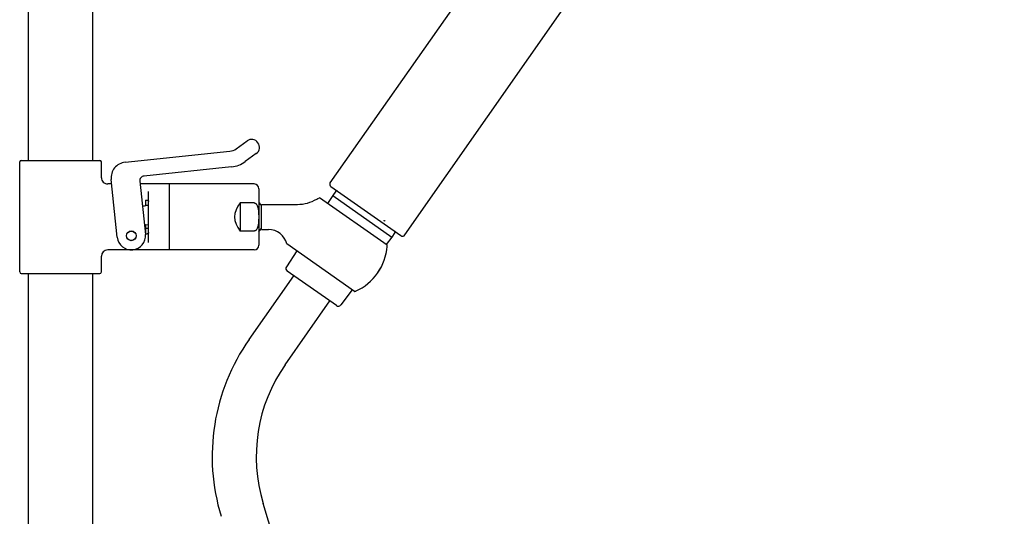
# Model space of a CAD drawing. Header units: millimetres. Extents: x -404 to 1150, y -993 to 2209.
# Tile 22 of 28: x -54 to 259, y 1577 to 1735. Entities that reach past the tile are written whole.
import ezdxf

# ---------------------------------------------------------------- set-up
doc = ezdxf.new("R2010")
doc.units = ezdxf.units.MM
doc.header["$LTSCALE"] = 23.1
doc.layers.get('0').update_dxf_attribs({"linetype": 'CONTINUOUS'})
doc.layers.add('ACHSEN', color=7, linetype='CONTINUOUS')
doc.layers.add('MSBR-40_1_1_1', color=7, linetype='CONTINUOUS')

msp = doc.modelspace()

# ---------------------------------------------------------------- linework, layer by layer
at = {"color": 7, "linetype": 'CONTINUOUS'}
for p, q in [((15.04, 1693.83), (18.52, 1696.35)), ((-20.23, 1689.58), (13.11, 1693.09)), ((21.46, 1692.31), (17.98, 1689.78)), ((-53.77, 1654.66), (-53.77, 1689.66)), ((-53.27, 1690.16), (-28.27, 1690.16)), ((-27.77, 1684.66), (-27.77, 1689.66)), ((13.63, 1688.11), (-14.24, 1685.18)), ((-24.53, 1682.66), (-25.77, 1682.66)), ((-22.75, 1665.69), (-24.68, 1684.09)), ((-15.58, 1683.53), (-13.8, 1666.63)), ((-6.27, 1682.66), (-15.48, 1682.66)), ((-12.77, 1664.08), (-12.77, 1680.24)), ((-6.17, 1681.16), (-6.27, 1681.16)), ((22.33, 1681.16), (22.33, 1663.16)), ((45.77, 1678.98), (44.13, 1676.46)), ((46.74, 1680.37), (45.77, 1678.98)), ((-12.92, 1675.77), (-14.24, 1675.63)), ((-13.77, 1677.52), (-13.77, 1675.68)), ((-13.77, 1677.52), (-13.27, 1677.52)), ((16.33, 1676.63), (16.33, 1667.69)), ((20.83, 1676.63), (16.33, 1676.63)), ((23.09, 1668.16), (23.09, 1676.16)), ((23.09, 1676.16), (34.56, 1676.16)), ((41.08, 1678.07), (41.54, 1678.27)), ((63.08, 1663.19), (41.54, 1678.27)), ((-13.77, 1669.62), (-13.77, 1666.8)), ((-13.61, 1669.66), (-12.77, 1669.75)), ((-13.77, 1666.8), (-13.27, 1666.8)), ((20.83, 1667.69), (16.33, 1667.69)), ((23.09, 1668.16), (25.34, 1668.16)), ((65.58, 1667.18), (64.61, 1665.78)), ((-6.17, 1663.16), (-6.27, 1663.16)), ((52.75, 1648.45), (31.17, 1663.56)), ((64.61, 1665.78), (62.8, 1663.39)), ((63.09, 1663.09), (63.08, 1663.19)), ((63.09, 1662.97), (63.09, 1663.1)), ((63.09, 1662.8), (63.09, 1662.85)), ((-27.77, 1654.66), (-27.77, 1659.66)), ((-6.27, 1661.66), (-25.77, 1661.66)), ((34.32, 1661.35), (31.04, 1656.29)), ((62.98, 1661.69), (63.09, 1662.71)), ((-53.27, 1654.16), (-28.27, 1654.16)), ((19.2, 1633.18), (33.4, 1653.46)), ((46.96, 1643.96), (31.3, 1654.93)), ((51.96, 1649), (48.33, 1644.18)), ((52.75, 1648.45), (52.85, 1648.47)), ((52.84, 1648.47), (52.97, 1648.51)), ((54.12, 1649.06), (54.13, 1649.06)), ((30.66, 1625.15), (44.86, 1645.43)), ((259.37, 810.06), (23.67, 1580.99))]:
    msp.add_line(p, q, dxfattribs=at)
for points in [[(63.09, 1662.71), (63.09, 1662.84), (63.09, 1662.98)], [(55.1, 1649.62), (56.05, 1650.25), (56.95, 1650.95), (57.81, 1651.71), (58.62, 1652.53), (59.37, 1653.4), (60.06, 1654.32), (60.69, 1655.28), (61.25, 1656.28), (61.74, 1657.32), (62.16, 1658.39), (62.51, 1659.47), (62.78, 1660.58), (62.98, 1661.7)], [(55.11, 1649.62), (56.05, 1650.26), (56.96, 1650.96), (57.82, 1651.72), (58.62, 1652.53), (59.37, 1653.4), (60.06, 1654.32), (60.69, 1655.29), (61.25, 1656.29), (61.74, 1657.33), (62.16, 1658.39), (62.51, 1659.48), (62.78, 1660.59)], [(52.96, 1648.51), (53.08, 1648.55), (53.2, 1648.6), (53.21, 1648.61)], [(53.21, 1648.61), (54.12, 1649.05), (55.11, 1649.62)]]:
    msp.add_lwpolyline(points, dxfattribs=at)
msp.add_circle((-18.27, 1666.16), 1.55, dxfattribs=at)
for centre, radius, start, end in [((19.99, 1694.33), 2.5, 306.0006, 126), ((12.69, 1697.06), 4, 275.9966, 306), ((-53.27, 1689.66), 0.5, 90, 180), ((-28.27, 1689.66), 0.5, 0, 90), ((-19.71, 1684.61), 5, 95.9982, 186.0015), ((12.69, 1697.06), 9, 275.9988, 306.0011), ((-14.08, 1683.69), 1.5, 95.9943, 186), ((-25.77, 1684.66), 2, 179.9999, 270.0001), ((20.83, 1681.16), 1.5, 0, 90), ((46.99, 1680.2), 0.3, 55, 145), ((-14.29, 1676.13), 0.5, 186, 276), ((-18.9, 1672.12), 7, 28.8579, 31.3769), ((34.56, 1688.16), 12, 270, 300.8532), ((-13.56, 1669.17), 0.5, 96, 186), ((-18.27, 1666.16), 4.5, 186, 6), ((25.34, 1662.16), 6, 13.5128, 90), ((65.34, 1667.35), 0.3, 325, 55), ((20.83, 1663.16), 1.5, 270, 360), ((-25.77, 1659.66), 2, 90, 180), ((-53.27, 1654.66), 0.5, 180, 270), ((-28.27, 1654.66), 0.5, 270, 360), ((31.87, 1655.74), 1, 147, 235), ((47.53, 1644.78), 1, 235, 323), ((72.44, 1595.9), 65, 145, 197), ((72.44, 1595.9), 51, 145, 197)]:
    msp.add_arc(centre, radius, start, end, dxfattribs=at)
msp.add_ellipse((32.78, 1672.16), major_axis=(18.19, 0), ratio=0.57735, start_param=2.701617, end_param=3.581569, dxfattribs=at)
for points, knots in [([(-13.27, 1677.52), (-13.2, 1677.52), (-13.06, 1677.49), (-12.89, 1677.38), (-12.79, 1677.23), (-12.77, 1677.11), (-12.77, 1677.06)], [0, 0, 0, 0, 0.29761, 0.555421, 0.781957, 1, 1, 1, 1]), ([(20.83, 1676.63), (20.88, 1676.63), (20.98, 1676.62), (21.13, 1676.56), (21.27, 1676.48), (21.42, 1676.34), (21.59, 1676.13), (21.74, 1675.86), (21.86, 1675.57), (21.95, 1675.27), (22.02, 1674.96), (22.1, 1674.55), (22.17, 1674.04), (22.21, 1673.41), (22.24, 1672.78), (22.24, 1672.37), (22.24, 1672.16)], [0, 0, 0, 0, 0.031277, 0.062571, 0.093862, 0.12515, 0.187613, 0.250096, 0.312584, 0.375075, 0.437569, 0.500063, 0.625037, 0.750022, 0.87501, 1, 1, 1, 1]), ([(22.24, 1672.16), (22.24, 1671.95), (22.24, 1671.53), (22.21, 1670.9), (22.17, 1670.28), (22.1, 1669.76), (22.02, 1669.35), (21.95, 1669.05), (21.86, 1668.75), (21.74, 1668.46), (21.59, 1668.18), (21.42, 1667.97), (21.27, 1667.84), (21.13, 1667.75), (20.98, 1667.7), (20.88, 1667.69), (20.83, 1667.69)], [0, 0, 0, 0, 0.124978, 0.249954, 0.374928, 0.499895, 0.562391, 0.624888, 0.687385, 0.74988, 0.812367, 0.874834, 0.906121, 0.937425, 0.968725, 1, 1, 1, 1]), ([(-12.77, 1667.26), (-12.77, 1667.2), (-12.79, 1667.09), (-12.89, 1666.93), (-13.06, 1666.82), (-13.2, 1666.8), (-13.27, 1666.8)], [0, 0, 0, 0, 0.218043, 0.444578, 0.702387, 1, 1, 1, 1])]:
    msp.add_open_spline(points, degree=3, knots=knots, dxfattribs=at)
at = {"layer": 'ACHSEN', "color": 7, "linetype": 'CONTINUOUS'}
for p, q in [((-51.02, 1690.16), (-51.02, 1955.66)), ((-30.52, 1690.16), (-30.52, 1955.66)), ((-6.27, 1682.66), (-6.27, 1661.66)), ((-6.17, 1661.66), (-6.17, 1682.66)), ((20.83, 1682.66), (-6.17, 1682.66)), ((45.77, 1678.98), (64.61, 1665.78)), ((-12.77, 1675.86), (-13.77, 1675.86)), ((40.71, 1677.86), (41.08, 1678.07)), ((-12.77, 1668.46), (-13.77, 1668.46)), ((20.83, 1661.66), (-6.17, 1661.66)), ((-51.02, 931.16), (-51.02, 1654.16)), ((-30.52, 931.16), (-30.52, 1654.16))]:
    msp.add_line(p, q, dxfattribs=at)
msp.add_circle((-18.27, 1666.16), 1.5, dxfattribs=at)
for start, end in [(28.6854, 39.0644), (320.9356, 331.3146)]:
    msp.add_arc((16.51, 1672.16), 7.5, start, end, dxfattribs=at)
at = {"layer": 'MSBR-40_1_1_1', "color": 7, "linetype": 'CONTINUOUS'}
for p, q in [((44.98, 1683.07), (102.4, 1764.78)), ((68.73, 1666.44), (121.31, 1741.69)), ((45.2, 1681.82), (67.48, 1666.22))]:
    msp.add_line(p, q, dxfattribs=at)
for centre, start, end in [((45.71, 1682.56), 144.9003, 234.9997), ((67.99, 1666.95), 234.993, 325.0435)]:
    msp.add_arc(centre, 0.9, start, end, dxfattribs=at)
msp.add_open_spline([(62.01, 1671.12), (62.06, 1671.09), (62.22, 1670.98), (62.38, 1670.87), (62.5, 1670.79)], degree=3, knots=[0, 0, 0, 0, 0.26697, 1, 1, 1, 1], dxfattribs=at)

doc.saveas('drawing.dxf')
